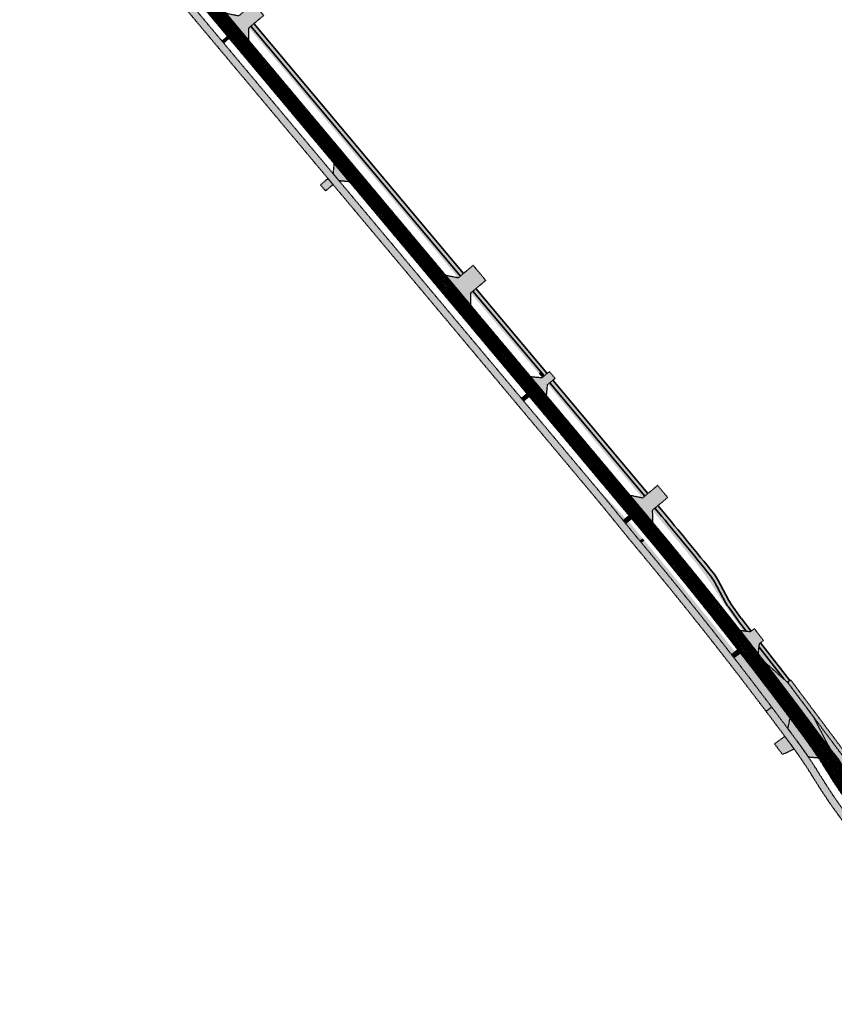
# Model space of a CAD drawing. Header units: metres. Extents: x 101723 to 104407, y 400975 to 405689.
# Tile 39 of 48: x 102179 to 102594, y 404509 to 405011. Entities that reach past the tile are written whole.
import ezdxf

# ---------------------------------------------------------------- set-up
doc = ezdxf.new("R2010")
doc.units = ezdxf.units.M
doc.linetypes.add('HIDDEN', pattern=[0.375, 0.25, -0.125])
doc.layers.add('_hulplijn voor arcering', color=1, linetype='HIDDEN', plot=False)
for name, color, linetype, lineweight, true_color in [('B-WE-VH-OPENVERHARDING_BETONSTRAATSTEEN_BEDRIJFSUITRIT-V', 7, 'Continuous', 18, 0xaf839a), ('B-WE-VH-OPENVERHARDING_BETONSTRAATSTEEN_INRIT-V', 7, 'Continuous', 18, 0xd7c1cc), ('N-WE-GR-GRAS-V', 7, 'Continuous', 18, 0xbeffa8), ('N-WE-VH-GESLOTENVERHARDING_ASFALT_DEKLAAG-V', 7, 'Continuous', 18, 0x97aace), ('N-WE-VH-GESLOTENVERHARDING_ASFALT_RECONSTRUCTIE-V', 7, 'Continuous', 18, 0x97aace), ('N-WE-VH-GESLOTENVERHARDING_FIETSPAD_ASFALT-V', 7, 'Continuous', 18, 0x7db5ae), ('N-WE-VH-HALFVERHARDING-V', 7, 'Continuous', 18, 0xdbdb00), ('N-WE-VH-OPENVERHARDING_BETONTEGELS-V', 7, 'Continuous', 18, 0xc2c2c2)]:
    doc.layers.add(name, color=color, linetype=linetype, lineweight=lineweight, true_color=true_color)
doc.layers.add('N-WE-VH-GESLOTENVERHARDING_ASFALT-V', color=253, linetype='Continuous', lineweight=18)
doc.layers.add('N-WE-VH-KANTVERHARDING-G_3', color=221, linetype='Continuous', lineweight=35)
pattern_1 = [(60, (0, 0), (-0.4330127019, 0.25), []), (120, (0, 0), (-0.4330127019, -0.25), [])]

msp = doc.modelspace()

# ---------------------------------------------------------------- hatches: boundary and pattern name
at = {"layer": 'B-WE-VH-OPENVERHARDING_BETONSTRAATSTEEN_BEDRIJFSUITRIT-V'}
h = msp.add_hatch(color=256, dxfattribs=at)
h.dxf.hatch_style = 1
h.paths.add_polyline_path([(102303.14, 405013.45), (102298.01, 405019.58), (102290.34, 405013.16), (102284.06, 405014.43), (102295.62, 405000.63), (102295.48, 405007.03)])
h = msp.add_hatch(color=256, dxfattribs=at)
h.dxf.hatch_style = 1
h.paths.add_polyline_path([(102416.35, 404878.31), (102409.93, 404885.98), (102402.27, 404879.55), (102395.99, 404880.82), (102408.83, 404865.49), (102408.69, 404871.89)])
h = msp.add_hatch(color=256, dxfattribs=at)
h.dxf.hatch_style = 1
h.paths.add_polyline_path([(102509.1, 404767.6), (102503.96, 404773.73), (102496.29, 404767.31), (102490.01, 404768.58), (102500.21, 404756.41), (102501.57, 404754.78), (102501.43, 404761.18)])
h = msp.add_hatch(color=256, dxfattribs=at)
h.dxf.hatch_style = 1
edge = h.paths.add_edge_path()
edge.add_line((102571.51, 404654.98), (102578.32, 404645.81))
edge.add_arc((102387.9, 404504.59), 237.07, 33.2752, 36.5623, ccw=False)
edge.add_line((102586.1, 404634.66), (102580.91, 404635.15))
edge.add_arc((102388.18, 404504.79), 232.68, 34.0732, 36.5638)
edge.add_line((102575.06, 404643.4), (102570.42, 404649.66))
edge.add_line((102570.42, 404649.66), (102571.51, 404654.98))
h = msp.add_hatch(color=256, dxfattribs=at)
h.dxf.hatch_style = 1
h.paths.add_polyline_path([(102569.15, 404645.34, 0.000061), (102568.83, 404645.77), (102563.62, 404641.91), (102567.63, 404636.51), (102573.58, 404639.33, 0.002602), (102572.17, 404641.26)])
at = {"layer": 'B-WE-VH-OPENVERHARDING_BETONSTRAATSTEEN_INRIT-V'}
h = msp.add_hatch(color=256, dxfattribs=at)
h.dxf.hatch_style = 1
h.paths.add_polyline_path([(102285.43, 405001.9), (102284.78, 405002.67), (102281.95, 405000.29), (102282.59, 404999.52)])
h = msp.add_hatch(color=256, dxfattribs=at)
h.dxf.hatch_style = 1
h.paths.add_polyline_path([(102338.96, 404937.99), (102338.5, 404932.78), (102341.46, 404929.25), (102346.67, 404928.79)])
h = msp.add_hatch(color=256, dxfattribs=at)
h.dxf.hatch_style = 1
h.paths.add_polyline_path([(102338.5, 404927.17), (102335.93, 404930.24), (102332.1, 404927.03), (102334.67, 404923.96)])
h = msp.add_hatch(color=256, dxfattribs=at)
h.dxf.hatch_style = 1
h.paths.add_polyline_path([(102451.69, 404828.34), (102448.8, 404831.79), (102444.96, 404828.58), (102439.33, 404829.08), (102447.36, 404819.5), (102447.85, 404825.13)])
h = msp.add_hatch(color=256, dxfattribs=at)
h.dxf.hatch_style = 1
h.paths.add_polyline_path([(102438.46, 404819.22), (102437.49, 404820.37), (102434.66, 404817.99), (102435.62, 404816.84)])
h = msp.add_hatch(color=256, dxfattribs=at)
h.dxf.hatch_style = 1
h.paths.add_polyline_path([(102490.68, 404756.88), (102489.52, 404758.26), (102486.39, 404755.75), (102487.52, 404754.35)])
h = msp.add_hatch(color=256, dxfattribs=at)
h.dxf.hatch_style = 1
h.paths.add_polyline_path([(102553.31, 404700.66), (102551.24, 404699.04), (102546.16, 404699.67, -0.001666), (102555.29, 404687.94), (102555.95, 404693.14), (102557.94, 404694.68)])
h = msp.add_hatch(color=256, dxfattribs=at)
h.dxf.hatch_style = 1
h.paths.add_polyline_path([(102546.05, 404688.43, 0.000205), (102544.94, 404689.85), (102541.74, 404687.37, -0.000205), (102542.85, 404685.95)])
at = {"layer": 'N-WE-GR-GRAS-V'}
h = msp.add_hatch(color=256, dxfattribs=at)
h.dxf.hatch_style = 1
h.paths.add_polyline_path([(102297.01, 405008.31), (102295.58, 405007.11), (102295.61, 405007.07), (102300.91, 405000.76), (102311, 404988.8), (102314.88, 404984.18), (102316.26, 404985.34)])
h = msp.add_hatch(color=256, dxfattribs=at)
h.dxf.hatch_style = 1
h.paths.add_polyline_path([(102316.26, 404985.34), (102314.88, 404984.18), (102322.04, 404975.53), (102333.18, 404962.21), (102343.59, 404949.79), (102355.13, 404936.06), (102369.61, 404918.83), (102379.04, 404907.57), (102380.43, 404908.74)])
h = msp.add_hatch(color=256, dxfattribs=at)
h.dxf.hatch_style = 1
h.paths.add_polyline_path([(102391.84, 404892.29), (102400.21, 404882.15), (102402.32, 404879.6), (102403.76, 404880.89), (102403.26, 404881.48), (102396.08, 404890.05), (102381.47, 404907.49), (102380.43, 404908.74), (102379.04, 404907.57), (102381.84, 404904.23)])
h = msp.add_hatch(color=256, dxfattribs=at)
h.dxf.hatch_style = 1
h.paths.add_polyline_path([(102418.66, 404860.04), (102430.9, 404845.58), (102440.59, 404834.09), (102441.27, 404833.28), (102442.4, 404831.95), (102443.31, 404830.87), (102444.69, 404832.03), (102410.22, 404873.17), (102408.7, 404871.9), (102409.84, 404870.56)])
h = msp.add_hatch(color=256, dxfattribs=at)
h.dxf.hatch_style = 1
h.paths.add_polyline_path([(102444.69, 404832.03), (102443.31, 404830.87), (102445.12, 404828.72), (102446.5, 404829.87)])
h = msp.add_hatch(color=256, dxfattribs=at)
h.dxf.hatch_style = 1
h.paths.add_polyline_path([(102449.42, 404826.38), (102497.83, 404768.6), (102496.29, 404767.31), (102448.01, 404825.29)])
h = msp.add_hatch(color=256, dxfattribs=at)
h.dxf.hatch_style = 1
h.paths.add_polyline_path([(102486.39, 404755.75), (102487.73, 404756.83), (102481.69, 404763.32), (102477.19, 404768.04), (102472.02, 404773.39), (102477.66, 404766.66)])
h = msp.add_hatch(color=256, dxfattribs=at)
h.dxf.hatch_style = 1
h.paths.add_polyline_path([(102507.22, 404753.96), (102508.9, 404755.36, 0.001047), (102502.96, 404762.46), (102501.43, 404761.18), (102501.44, 404760.9), (102502.29, 404759.87)])
h = msp.add_hatch(color=256, dxfattribs=at)
h.dxf.hatch_style = 1
h.paths.add_polyline_path([(102491.69, 404752.42), (102490.68, 404753.66), (102488.96, 404755.51), (102487.52, 404754.35), (102491.62, 404749.22, -0.00053), (102494.6, 404745.65), (102496.42, 404746.63)])
h = msp.add_hatch(color=256, dxfattribs=at)
h.dxf.hatch_style = 1
h.paths.add_polyline_path([(102508.9, 404755.36), (102507.22, 404753.96), (102515.71, 404743.77), (102522.51, 404735.45), (102525.06, 404732.19), (102526.95, 404729.78), (102528.41, 404727.73), (102529.14, 404726.68), (102530.13, 404725.25), (102531.78, 404722.77), (102533.41, 404720.29), (102536.16, 404716.04), (102538.4, 404712.57), (102539.89, 404710.42), (102541.57, 404708.01), (102543.15, 404705.71), (102544.91, 404703.29), (102546.07, 404701.64), (102547.66, 404699.48), (102551.14, 404699.05), (102551.14, 404699.16), (102548.89, 404702.03), (102547.17, 404704.29), (102545.57, 404706.43), (102543.68, 404709.14), (102541.95, 404711.57, 0.000518), (102539.1, 404715.15), (102531.81, 404726.85), (102531.21, 404727.69), (102529.38, 404730.21), (102526.82, 404733.56), (102526.78, 404733.61, 0.003187)])
h = msp.add_hatch(color=256, dxfattribs=at)
h.dxf.hatch_style = 1
h.paths.add_polyline_path([(102497.14, 404745.55), (102497.24, 404745.63), (102496.93, 404746), (102496.42, 404746.63), (102494.74, 404745.72, -0.000191), (102495.81, 404744.43)])
h = msp.add_hatch(color=256, dxfattribs=at)
h.dxf.hatch_style = 1
h.paths.add_polyline_path([(102497.24, 404745.63), (102497.14, 404745.55), (102495.81, 404744.43, -0.008354), (102541.74, 404687.37), (102543.56, 404688.78), (102541.64, 404691.18), (102537.79, 404695.96), (102529.19, 404706.63), (102522.88, 404714.4), (102516.62, 404722.02), (102510.87, 404728.96), (102503.85, 404737.6)])
h = msp.add_hatch(color=256, dxfattribs=at)
h.dxf.hatch_style = 1
h.paths.add_polyline_path([(102552.96, 404673.17), (102556.15, 404669.03), (102557.99, 404666.64), (102558.15, 404666.77), (102559.73, 404667.98), (102559.88, 404668.1), (102559.4, 404668.73), (102558.08, 404670.43), (102553.09, 404676.84), (102548.56, 404682.48), (102544.68, 404687.37), (102542.87, 404685.96), (102547.28, 404680.48)])
h = msp.add_hatch(color=256, dxfattribs=at)
h.dxf.hatch_style = 1
h.paths.add_polyline_path([(102558.08, 404670.43), (102559.4, 404668.73), (102559.88, 404668.1), (102564.28, 404662.3), (102570.68, 404653.92), (102571.16, 404653.28), (102571.51, 404654.98, 0.004785), (102546.05, 404688.43), (102544.68, 404687.37), (102548.56, 404682.48), (102553.09, 404676.84)])
h = msp.add_hatch(color=256, dxfattribs=at)
h.dxf.hatch_style = 1
h.paths.add_polyline_path([(102555.7, 404691.19), (102555.29, 404687.94), (102558.77, 404683.42), (102568.29, 404675.04)])
h = msp.add_hatch(color=256, dxfattribs=at)
h.dxf.hatch_style = 1
h.paths.add_polyline_path([(102559.88, 404668.1), (102559.73, 404667.98), (102558.15, 404666.77), (102557.99, 404666.64), (102562.99, 404660.14), (102570.51, 404650.11), (102571.16, 404653.28), (102570.68, 404653.92), (102564.28, 404662.3)])
h = msp.add_hatch(color=256, dxfattribs=at)
h.dxf.hatch_style = 1
edge = h.paths.add_edge_path()
edge.add_line((102606.95, 404621.79), (102609.18, 404621.53))
edge.add_line((102609.18, 404621.53), (102605.94, 404625.63))
edge.add_line((102605.94, 404625.63), (102583.48, 404655.68))
edge.add_line((102583.48, 404655.68), (102591.89, 404639.51))
edge.add_arc((101105.36, 403360.64), 1960.93, 40.02637, 40.70576, ccw=False)
at = {"layer": 'N-WE-VH-GESLOTENVERHARDING_ASFALT-V'}
h = msp.add_hatch(dxfattribs=at)
h.set_pattern_fill('AVH-ASFALT-SO', color=256, scale=0.5, pattern_type=2)
h.set_pattern_definition(pattern_1)
edge = h.paths.add_edge_path()
edge.add_line((102434.73, 404823.67), (102440.09, 404828.17))
edge.add_line((102440.09, 404828.17), (102202.28, 405112.06))
edge.add_arc((108332.14, 410247.12), 7996.5, 219.786118, 219.953313, ccw=False)
edge.add_line((102187.32, 405129.97), (102187.32, 405129.96))
edge.add_line((102187.32, 405129.96), (102184.43, 405133.43))
edge.add_arc((108332.14, 410247.12), 7996.5, 219.705791, 219.753805, ccw=False)
edge.add_line((102180.15, 405138.59), (102176.45, 405143.04))
edge.add_line((102176.45, 405143.04), (102176.46, 405143.04))
edge.add_arc((108332.14, 410247.12), 7996.5, 219.105829, 219.66438, ccw=False)
edge.add_line((102126.99, 405203.29), (101883.22, 405503.19))
edge.add_arc((98000.59, 402347.21), 5003.5, 39.10583, 40.27359)
edge.add_line((101818.09, 405581.66), (101778.14, 405628.82))
edge.add_line((101778.14, 405628.82), (101772.8, 405624.29))
edge.add_line((101772.8, 405624.29), (101782.93, 405612.34))
edge.add_line((101782.93, 405612.34), (101812.75, 405577.14))
edge.add_arc((98000.59, 402347.21), 4996.5, 39.36084, 40.27359, ccw=False)
edge.add_line((101863.72, 405516), (101863.72, 405516.02))
edge.add_line((101863.72, 405516.02), (101873.21, 405504.4))
edge.add_line((101873.21, 405504.4), (101873.21, 405504.4))
edge.add_arc((98000.59, 402347.21), 4996.5, 39.10583, 39.189, ccw=False)
edge.add_line((101877.78, 405498.78), (101956.98, 405401.35))
edge.add_line((101956.98, 405401.35), (102008.07, 405338.5))
edge.add_line((102008.07, 405338.5), (102121.56, 405198.87))
edge.add_arc((108332.14, 410247.12), 8003.5, 219.105829, 219.953313)
edge.add_line((102196.91, 405107.56), (102434.73, 404823.67))
h = msp.add_hatch(dxfattribs=at)
h.set_pattern_fill('AVH-ASFALT-SO', color=256, scale=0.5, pattern_type=2)
h.set_pattern_definition(pattern_1)
h.paths.add_polyline_path([(102504.01, 404751.28), (102504.14, 404751.12), (102511.61, 404741.97), (102520.51, 404731.12), (102530.64, 404718.74), (102544.52, 404701.66), (102546.5, 404699.22), (102546.92, 404698.7, 0.008326), (102500.21, 404756.41), (102440.09, 404828.17), (102439.9, 404828.01), (102440.28, 404827.56), (102443.77, 404823.39), (102446.59, 404820.01), (102453.44, 404811.81), (102460.42, 404803.56), (102466.63, 404796.11), (102474.62, 404786.62), (102482.54, 404777.13), (102487.75, 404770.86), (102491.05, 404766.89), (102500.69, 404755.28)])
h = msp.add_hatch(dxfattribs=at)
h.set_pattern_fill('AVH-ASFALT-SO', color=256, scale=0.5, pattern_type=2)
h.set_pattern_definition(pattern_1)
h.paths.add_polyline_path([(102434.73, 404823.67), (102478.48, 404771.44), (102494.84, 404751.91, -0.003197), (102512.74, 404730.27), (102501.87, 404743.7), (102499.04, 404747.13), (102498.71, 404747.54), (102496.01, 404750.82), (102493.56, 404753.77), (102492.5, 404755.04), (102481.41, 404768.4), (102471.71, 404780.03), (102461.81, 404791.78), (102446.93, 404809.53), (102443.14, 404814.04), (102442.42, 404814.91), (102436.81, 404821.59), (102435.74, 404822.86), (102434.92, 404823.84)])
h = msp.add_hatch(dxfattribs=at)
h.set_pattern_fill('AVH-ASFALT-SO', color=256, scale=0.5, pattern_type=2)
h.set_pattern_definition(pattern_1)
h.paths.add_polyline_path([(102560.99, 404668.96), (102561.68, 404669.49), (102559.92, 404671.76), (102554.82, 404678.34), (102545.84, 404689.74), (102544.9, 404690.89), (102543.99, 404692.02), (102537.89, 404699.59), (102529.94, 404709.38), (102520.85, 404720.47), (102514.25, 404728.53), (102512.74, 404730.27, -0.008881)])
h = msp.add_hatch(color=256, dxfattribs=at)
h.dxf.hatch_style = 1
edge = h.paths.add_edge_path()
edge.add_line((102570.26, 404673.3), (102558.77, 404683.42))
edge.add_arc((100790.89, 403324.99), 2229.51, 36.35367, 37.53834, ccw=False)
edge.add_arc((102777.13, 404786.9), 236.73, 216.3537, 218.5075)
edge.add_line((102591.89, 404639.51), (102583.48, 404655.68))
edge.add_line((102583.48, 404655.68), (102570.26, 404673.3))
h = msp.add_hatch(dxfattribs=at)
h.set_pattern_fill('AVH-ASFALT-SO', color=256, scale=0.5, pattern_type=2)
h.set_pattern_definition(pattern_1)
h.paths.add_polyline_path([(102561.68, 404669.49), (102560.99, 404668.96, -0.000832), (102565.4, 404663.13), (102566.16, 404663.7), (102566.05, 404663.85)])
h = msp.add_hatch(dxfattribs=at)
h.set_pattern_fill('AVH-ASFALT-SO', color=256, scale=0.5, pattern_type=2)
h.set_pattern_definition(pattern_1)
edge = h.paths.add_edge_path()
edge.add_arc((100811.08, 403341.4), 2196.5, 36.56378, 36.9948)
edge.add_line((102565.4, 404663.13), (102566.16, 404663.7))
edge.add_line((102566.16, 404663.7), (102573.39, 404654.15))
edge.add_line((102573.39, 404654.15), (102581.78, 404642.94))
edge.add_line((102581.78, 404642.94), (102583.9, 404640.09))
edge.add_line((102583.9, 404640.09), (102593.54, 404626.96))
edge.add_line((102593.54, 404626.96), (102602.51, 404614.5))
edge.add_line((102602.51, 404614.5), (102603.33, 404613.37))
edge.add_line((102603.33, 404613.37), (102603.47, 404613.17))
edge.add_line((102603.47, 404613.17), (102604.4, 404611.88))
edge.add_line((102604.4, 404611.88), (102609.36, 404605.07))
edge.add_line((102609.36, 404605.07), (102610.96, 404602.89))
edge.add_line((102610.96, 404602.89), (102612.1, 404601.37))
edge.add_line((102612.1, 404601.37), (102617.02, 404594.65))
edge.add_line((102617.02, 404594.65), (102620.97, 404589.27))
edge.add_line((102620.97, 404589.27), (102621.1, 404589.1))
edge.add_line((102621.1, 404589.1), (102619.03, 404587.56))
edge.add_line((102619.03, 404587.56), (102612.24, 404596.72))
edge.add_arc((96192.5, 399832.39), 7994.5, 36.580526, 36.626403)
edge.add_line((102608.43, 404601.86), (102602.79, 404609.46))
edge.add_arc((102798.18, 404754.38), 243.26, 211.3309, 216.5638, ccw=False)
edge.add_arc((102388.1, 404504.73), 236.83, 31.3334, 36.5638)
edge.add_line((102578.32, 404645.82), (102575.29, 404649.89))
at = {"layer": 'N-WE-VH-GESLOTENVERHARDING_ASFALT_DEKLAAG-V'}
h = msp.add_hatch(dxfattribs=at)
h.set_pattern_fill('AVH-ASFALT-SO', color=256, scale=0.5, pattern_type=2)
h.set_pattern_definition(pattern_1)
h.paths.add_polyline_path([(102474.01, 404782.25), (102476.51, 404784.34), (102474.62, 404786.62), (102466.63, 404796.11), (102460.42, 404803.56), (102453.44, 404811.81), (102446.59, 404820.01), (102443.77, 404823.39), (102440.28, 404827.56), (102439.9, 404828.01), (102439.71, 404827.85), (102437.41, 404825.92), (102444.51, 404817.46), (102452.12, 404808.33), (102459.86, 404799.16)])
h = msp.add_hatch(dxfattribs=at)
h.set_pattern_fill('AVH-ASFALT-SO', color=256, scale=0.5, pattern_type=2)
h.set_pattern_definition(pattern_1)
h.paths.add_polyline_path([(102476.51, 404784.34), (102474.01, 404782.25), (102474.29, 404781.91), (102482.82, 404771.75), (102490.5, 404762.59), (102496.48, 404755.44), (102501.62, 404749.29), (102503.79, 404751.09), (102504.01, 404751.28), (102500.69, 404755.28), (102491.05, 404766.89), (102487.75, 404770.86), (102482.54, 404777.13)])
h = msp.add_hatch(dxfattribs=at)
h.set_pattern_fill('AVH-ASFALT-SO', color=256, scale=0.5, pattern_type=2)
h.set_pattern_definition(pattern_1)
h.paths.add_polyline_path([(102474.01, 404782.25), (102471.57, 404780.2), (102471.71, 404780.03), (102481.41, 404768.4), (102492.5, 404755.04), (102493.56, 404753.77), (102496.01, 404750.82), (102498.71, 404747.54), (102499.04, 404747.13), (102499.23, 404747.29), (102501.62, 404749.29), (102496.48, 404755.44), (102490.5, 404762.59), (102482.82, 404771.75), (102474.29, 404781.91)])
h = msp.add_hatch(dxfattribs=at)
h.set_pattern_fill('AVH-ASFALT-SO', color=256, scale=0.5, pattern_type=2)
h.set_pattern_definition(pattern_1)
h.paths.add_polyline_path([(102546.92, 404698.7), (102546.5, 404699.22), (102544.52, 404701.66), (102530.64, 404718.74), (102520.51, 404731.12), (102511.61, 404741.97), (102504.14, 404751.12), (102504.01, 404751.28), (102503.79, 404751.09), (102501.62, 404749.29), (102503.96, 404746.49), (102511.53, 404737.29), (102526.56, 404718.84), (102534.07, 404709.62), (102537.86, 404704.97), (102542.28, 404699.42), (102546.44, 404694.34), (102550.96, 404688.67), (102555.45, 404682.98), (102560.73, 404676.22), (102564.34, 404671.54), (102566.54, 404673.24, 0.003605)])
h.paths.add_polyline_path([(102503.96, 404746.49), (102501.62, 404749.29), (102499.23, 404747.29), (102499.04, 404747.13), (102501.87, 404743.7), (102514.25, 404728.53), (102520.85, 404720.47), (102529.94, 404709.38), (102537.89, 404699.59), (102543.99, 404692.02), (102544.9, 404690.89), (102545.84, 404689.74), (102554.82, 404678.34), (102559.92, 404671.76), (102561.68, 404669.49), (102561.99, 404669.73), (102564.34, 404671.54), (102560.73, 404676.22), (102555.45, 404682.98), (102550.96, 404688.67), (102546.44, 404694.34), (102542.28, 404699.42), (102537.86, 404704.97), (102534.07, 404709.62), (102526.56, 404718.84), (102511.53, 404737.29)])
h = msp.add_hatch(dxfattribs=at)
h.set_pattern_fill('AVH-ASFALT-SO', color=256, scale=0.5, pattern_type=2)
h.set_pattern_definition(pattern_1)
h.paths.add_polyline_path([(102566.72, 404668.47), (102564.34, 404671.54), (102561.99, 404669.73), (102561.68, 404669.49), (102566.05, 404663.85), (102566.16, 404663.7), (102568.81, 404665.7)])
h.paths.add_polyline_path([(102566.54, 404673.24), (102564.34, 404671.54), (102566.72, 404668.47), (102568.81, 404665.7), (102571, 404667.35, 0.000828)])
h = msp.add_hatch(dxfattribs=at)
h.set_pattern_fill('AVH-ASFALT-SO', color=256, scale=0.5, pattern_type=2)
h.set_pattern_definition(pattern_1)
h.paths.add_polyline_path([(102596.18, 404634.27, -0.014866), (102587.43, 404645.29, 0.003084), (102571, 404667.35), (102568.81, 404665.7), (102572.37, 404660.98), (102577.72, 404653.83), (102583.38, 404646.22), (102588.83, 404638.82), (102594.48, 404631.18), (102599.83, 404623.88), (102599.92, 404623.76, -0.108282), (102600.26, 404623.5, -0.018772), (102611.49, 404609.5), (102620.47, 404597.38, -0.445727), (102620.17, 404595.93), (102621.68, 404593.84), (102623.73, 404591), (102626.43, 404592.94), (102617.56, 404605.15), (102616.46, 404607.19), (102615.72, 404607.96), (102614.6, 404609.19), (102610.84, 404614.31), (102605.78, 404621.18), (102603.09, 404624.85)])
h = msp.add_hatch(dxfattribs=at)
h.set_pattern_fill('AVH-ASFALT-SO', color=256, scale=0.5, pattern_type=2)
h.set_pattern_definition(pattern_1)
h.paths.add_polyline_path([(102594.48, 404631.18), (102588.83, 404638.82), (102583.38, 404646.22), (102577.72, 404653.83), (102572.37, 404660.98), (102568.81, 404665.7), (102566.16, 404663.7), (102573.39, 404654.15), (102581.78, 404642.94), (102583.9, 404640.09), (102593.54, 404626.96), (102602.51, 404614.5), (102603.33, 404613.37), (102603.47, 404613.17), (102604.4, 404611.88), (102609.36, 404605.07), (102610.96, 404602.89), (102612.1, 404601.37), (102617.02, 404594.65), (102620.97, 404589.27), (102621.1, 404589.1), (102621.4, 404589.31), (102623.73, 404591), (102621.68, 404593.84), (102620.17, 404595.93, -0.277621), (102619.14, 404595.94, -0.095464), (102614.96, 404599.77), (102606, 404611.85, -0.013345), (102598.67, 404622.3, -0.753006), (102599.92, 404623.76), (102599.83, 404623.88)])
at = {"layer": 'N-WE-VH-GESLOTENVERHARDING_ASFALT_RECONSTRUCTIE-V'}
h = msp.add_hatch(dxfattribs=at)
h.set_pattern_fill('AVH-ASFALT-SO', color=256, scale=0.5, pattern_type=2)
h.set_pattern_definition(pattern_1)
h.paths.add_polyline_path([(102471.57, 404780.2), (102474.01, 404782.25), (102459.86, 404799.16), (102452.12, 404808.33), (102444.51, 404817.46), (102437.41, 404825.92), (102435.1, 404823.99), (102434.92, 404823.84), (102435.74, 404822.86), (102436.81, 404821.59), (102442.42, 404814.91), (102443.14, 404814.04), (102446.93, 404809.53), (102461.81, 404791.78)])
at = {"layer": 'N-WE-VH-GESLOTENVERHARDING_FIETSPAD_ASFALT-V'}
h = msp.add_hatch(color=256, dxfattribs=at)
h.dxf.hatch_style = 1
h.paths.add_polyline_path([(101992.21, 405346.44), (102015.7, 405317.53), (102115.9, 405194.27, 0.003698), (102191.31, 405102.88), (102474.88, 404764.37), (102488.98, 404747, -0.01291), (102559.29, 404658.53), (102562.16, 404660.69, 0.01291), (102491.74, 404749.31), (102477.66, 404766.66), (102194.07, 405105.19, -0.003698), (102118.69, 405196.54), (101995, 405348.71, -0.06095), (101988.77, 405358.62, 0.06095), (101982.08, 405369.28), (101957.29, 405399.77, 0.06095), (101948.23, 405408.5, -0.06095), (101939.8, 405416.62), (101874.91, 405496.44, 0.005095), (101809.93, 405574.75), (101745.21, 405651.13, -0.067173), (101736.57, 405664.65, 0.037753), (101732, 405672.81), (101729.24, 405670.47, -0.035932), (101733.3, 405663.14, 0.067173), (101742.47, 405648.8), (101807.18, 405572.42, -0.005095), (101872.12, 405494.17), (101937, 405414.35, 0.06095), (101946.07, 405405.62, -0.06095), (101954.5, 405397.5), (101979.29, 405367.01, -0.06095), (101985.51, 405357.09, 0.06095)])
h = msp.add_hatch(color=256, dxfattribs=at)
h.dxf.hatch_style = 1
edge = h.paths.add_edge_path()
edge.add_line((102608.47, 404588.96), (102611.36, 404591.11))
edge.add_line((102611.36, 404591.11), (102607.07, 404596.9))
edge.add_arc((102609.07, 404598.39), 2.5, 126.5627, 216.5638, ccw=False)
edge.add_line((102607.59, 404600.39), (102608.83, 404601.32))
edge.add_line((102608.83, 404601.32), (102607.34, 404603.33))
edge.add_line((102607.34, 404603.33), (102606.1, 404602.4))
edge.add_arc((102604.61, 404604.41), 2.5, 216.5638, 306.5627, ccw=False)
edge.add_line((102602.6, 404602.92), (102599.53, 404607.05))
edge.add_arc((102798.18, 404754.39), 247.32, 211.3316, 216.5638, ccw=False)
edge.add_arc((102388.18, 404504.79), 232.68, 31.3316, 36.5638)
edge.add_line((102575.06, 404643.4), (102572.04, 404647.48))
edge.add_arc((100811.08, 403341.4), 2192.45, 36.56378, 36.9948)
edge.add_line((102562.16, 404660.69), (102559.29, 404658.53))
edge.add_arc((100811.08, 403341.4), 2188.85, 36.56378, 36.9948, ccw=False)
edge.add_line((102569.15, 404645.34), (102572.17, 404641.26))
edge.add_arc((102388.18, 404504.79), 229.07, 31.3316, 36.5638, ccw=False)
edge.add_arc((102798.18, 404754.39), 250.93, 211.3316, 216.5638)
edge.add_line((102596.64, 404604.91), (102608.47, 404588.96))
edge = h.paths.add_edge_path()
edge.add_line((102622.46, 404576.13), (102619.56, 404573.99))
edge.add_arc((96196.46, 399827.04), 7986.85, 36.363982, 36.465981, ccw=False)
edge.add_arc((102830.06, 404711.32), 250.93, 216.364, 218.6915)
edge.add_arc((102519.94, 404462.94), 146.4, 36.0532, 38.6915, ccw=False)
edge.add_line((102638.3, 404549.11), (102658.82, 404520.92))
edge.add_arc((102783.2, 404611.46), 153.85, 216.0532, 221.6888)
edge.add_line((102668.31, 404509.14), (102671, 404511.54))
edge.add_arc((102783.2, 404611.46), 150.25, 216.0532, 221.6888, ccw=False)
edge.add_line((102661.73, 404523.04), (102641.21, 404551.22))
edge.add_arc((102519.94, 404462.94), 150, 36.0532, 38.6915)
edge.add_arc((102830.06, 404711.32), 247.33, 216.61, 218.6915, ccw=False)
edge.add_arc((102633.54, 404565.32), 2.5, 126.5627, 216.6188, ccw=False)
edge.add_line((102632.05, 404567.33), (102633.3, 404568.25))
edge.add_arc((96196.46, 399827.04), 7994.5, 36.374407, 36.392324)
edge.add_line((102631.82, 404570.27), (102630.58, 404569.35))
edge.add_arc((102629.09, 404571.35), 2.5, 216.4102, 306.5627, ccw=False)
edge.add_arc((96196.46, 399827.04), 7990.45, 36.410212, 36.465997)
at = {"layer": 'N-WE-VH-HALFVERHARDING-V'}
h = msp.add_hatch(color=256, dxfattribs=at)
h.dxf.hatch_style = 1
h.paths.add_polyline_path([(102298.16, 405009.28), (102296.63, 405007.99), (102403.41, 404880.52), (102404.95, 404881.8)])
h = msp.add_hatch(color=256, dxfattribs=at)
h.dxf.hatch_style = 1
h.paths.add_polyline_path([(102411.37, 404874.14), (102409.84, 404872.85), (102446.11, 404829.55), (102447.65, 404830.83)])
h = msp.add_hatch(color=256, dxfattribs=at)
h.dxf.hatch_style = 1
h.paths.add_polyline_path([(102450.54, 404827.38), (102449, 404826.1), (102497.44, 404768.27), (102498.98, 404769.56)])
h = msp.add_hatch(color=256, dxfattribs=at)
h.dxf.hatch_style = 1
h.paths.add_polyline_path([(102505.96, 404761.22), (102504.11, 404763.43), (102502.58, 404762.14), (102504.42, 404759.94, -0.00467), (102530.93, 404727.68, -0.046588), (102532.98, 404724.58), (102538.62, 404714.07, 0.030838), (102540.05, 404711.77), (102544.63, 404705.29, 0.010032), (102545.15, 404704.58), (102549.22, 404699.29), (102551.24, 404699.04), (102551.67, 404699.38), (102546.74, 404705.8, -0.010032), (102546.26, 404706.44), (102541.68, 404712.92, -0.030838), (102540.38, 404715.02), (102534.75, 404725.53, 0.046588), (102532.49, 404728.94, 0.00467)])
h = msp.add_hatch(color=256, dxfattribs=at)
h.dxf.hatch_style = 1
h.paths.add_polyline_path([(102556.42, 404693.51), (102571.47, 404674.21), (102570.26, 404673.3), (102568.29, 404675.04), (102555.7, 404691.19), (102555.95, 404693.14)])
at = {"layer": 'N-WE-VH-OPENVERHARDING_BETONTEGELS-V'}
h = msp.add_hatch(color=256, dxfattribs=at)
h.dxf.hatch_style = 1
h.paths.add_polyline_path([(102616.18, 404609.88), (102617.55, 404610.9), (102619.35, 404611.49), (102614.58, 404617.93), (102607.52, 404626.85), (102571.86, 404674.5), (102570.26, 404673.3), (102595.56, 404639.51), (102605.94, 404625.63), (102612.99, 404616.72), (102616.2, 404612.38), (102614.99, 404611.49)])

# ---------------------------------------------------------------- linework, layer by layer
at = {"layer": '_hulplijn voor arcering'}
for points in [[(102196.91, 405107.56), (102434.73, 404823.67), (102440.09, 404828.17), (102202.28, 405112.06, -0.00073)], [(102191.31, 405102.88), (102474.88, 404764.37), (102488.98, 404747, -0.01291), (102559.29, 404658.53), (102562.16, 404660.69, 0.01291), (102491.74, 404749.31), (102477.66, 404766.66), (102194.07, 405105.19, -0.003698)], [(102596.18, 404634.27, -0.014866), (102587.43, 404645.29, 0.003084), (102571, 404667.35), (102568.81, 404665.7), (102572.37, 404660.98), (102577.72, 404653.83), (102583.38, 404646.22), (102588.83, 404638.82), (102594.48, 404631.18)], [(102596.18, 404634.27, -0.014866), (102587.43, 404645.29, 0.003084), (102571, 404667.35), (102568.81, 404665.7), (102572.37, 404660.98), (102577.72, 404653.83), (102583.38, 404646.22), (102588.83, 404638.82), (102594.48, 404631.18)]]:
    msp.add_lwpolyline(points, format="xyb", dxfattribs=at)
for points in [[(102303.14, 405013.45), (102298.01, 405019.58), (102290.34, 405013.16), (102284.06, 405014.43), (102295.62, 405000.63), (102295.48, 405007.03), (102303.14, 405013.45)], [(102338.96, 404937.99), (102338.5, 404932.78), (102341.46, 404929.25), (102346.67, 404928.79), (102338.96, 404937.99)], [(102338.5, 404927.17), (102335.93, 404930.24), (102332.1, 404927.03), (102334.67, 404923.96), (102338.5, 404927.17)], [(102416.35, 404878.31), (102409.93, 404885.98), (102402.27, 404879.55), (102395.99, 404880.82), (102408.83, 404865.49), (102408.69, 404871.89), (102416.35, 404878.31)], [(102491.05, 404766.89), (102487.75, 404770.86), (102482.54, 404777.13), (102474.62, 404786.62), (102466.63, 404796.11), (102460.42, 404803.56), (102453.44, 404811.81), (102446.59, 404820.01), (102443.77, 404823.39), (102440.28, 404827.56), (102439.9, 404828.01), (102439.71, 404827.85), (102437.41, 404825.92), (102444.51, 404817.46), (102452.12, 404808.33), (102459.86, 404799.16), (102474.29, 404781.91), (102482.82, 404771.75), (102490.5, 404762.59), (102496.48, 404755.44), (102501.62, 404749.29), (102503.79, 404751.09), (102504.01, 404751.28), (102500.69, 404755.28), (102491.05, 404766.89)], [(102474.01, 404782.25), (102476.51, 404784.34), (102474.62, 404786.62), (102466.63, 404796.11), (102460.42, 404803.56), (102453.44, 404811.81), (102446.59, 404820.01), (102443.77, 404823.39), (102440.28, 404827.56), (102439.9, 404828.01), (102439.71, 404827.85), (102437.41, 404825.92), (102444.51, 404817.46), (102452.12, 404808.33), (102459.86, 404799.16)], [(102451.69, 404828.34), (102448.8, 404831.79), (102444.96, 404828.58), (102439.33, 404829.08), (102447.36, 404819.5), (102447.85, 404825.13), (102451.69, 404828.34)], [(102482.82, 404771.75), (102474.29, 404781.91), (102459.86, 404799.16), (102452.12, 404808.33), (102444.51, 404817.46), (102437.41, 404825.92), (102435.1, 404823.99), (102434.92, 404823.84), (102435.74, 404822.86), (102436.81, 404821.59), (102442.42, 404814.91), (102443.14, 404814.04), (102446.93, 404809.53), (102461.81, 404791.78), (102471.71, 404780.03), (102481.41, 404768.4), (102492.5, 404755.04), (102493.56, 404753.77), (102496.01, 404750.82), (102498.71, 404747.54), (102499.04, 404747.13), (102499.23, 404747.29), (102501.62, 404749.29), (102496.48, 404755.44), (102490.5, 404762.59), (102482.82, 404771.75)], [(102476.51, 404784.34), (102474.01, 404782.25), (102474.29, 404781.91), (102482.82, 404771.75), (102490.5, 404762.59), (102496.48, 404755.44), (102501.62, 404749.29), (102503.79, 404751.09), (102504.01, 404751.28), (102500.69, 404755.28), (102491.05, 404766.89), (102487.75, 404770.86), (102482.54, 404777.13)], [(102474.01, 404782.25), (102471.57, 404780.2), (102471.71, 404780.03), (102481.41, 404768.4), (102492.5, 404755.04), (102493.56, 404753.77), (102496.01, 404750.82), (102498.71, 404747.54), (102499.04, 404747.13), (102499.23, 404747.29), (102501.62, 404749.29), (102496.48, 404755.44), (102490.5, 404762.59), (102482.82, 404771.75), (102474.29, 404781.91)], [(102509.1, 404767.6), (102503.96, 404773.73), (102496.29, 404767.31), (102490.01, 404768.58), (102500.21, 404756.41), (102501.57, 404754.78), (102501.43, 404761.18), (102509.1, 404767.6)], [(102503.96, 404746.49), (102501.62, 404749.29), (102499.23, 404747.29), (102499.04, 404747.13), (102501.87, 404743.7), (102514.25, 404728.53), (102520.85, 404720.47), (102529.94, 404709.38), (102537.89, 404699.59), (102543.99, 404692.02), (102544.9, 404690.89), (102545.84, 404689.74), (102554.82, 404678.34), (102559.92, 404671.76), (102561.68, 404669.49), (102561.99, 404669.73), (102564.34, 404671.54), (102560.73, 404676.22), (102555.45, 404682.98), (102550.96, 404688.67), (102546.44, 404694.34), (102542.28, 404699.42), (102537.86, 404704.97), (102534.07, 404709.62), (102526.56, 404718.84), (102511.53, 404737.29), (102503.96, 404746.49)], [(102503.96, 404746.49), (102501.62, 404749.29), (102499.23, 404747.29), (102499.04, 404747.13), (102501.87, 404743.7), (102514.25, 404728.53), (102520.85, 404720.47), (102529.94, 404709.38), (102537.89, 404699.59), (102543.99, 404692.02), (102544.9, 404690.89), (102545.84, 404689.74), (102554.82, 404678.34), (102559.92, 404671.76), (102561.68, 404669.49), (102561.99, 404669.73), (102564.34, 404671.54), (102560.73, 404676.22), (102555.45, 404682.98), (102550.96, 404688.67), (102546.44, 404694.34), (102542.28, 404699.42), (102537.86, 404704.97), (102534.07, 404709.62), (102526.56, 404718.84), (102511.53, 404737.29), (102503.96, 404746.49)], [(102616.18, 404609.88), (102617.55, 404610.9), (102619.35, 404611.49), (102614.58, 404617.93), (102607.52, 404626.85), (102571.86, 404674.5), (102570.26, 404673.3), (102595.56, 404639.51), (102605.94, 404625.63), (102612.99, 404616.72), (102616.2, 404612.38), (102614.99, 404611.49)], [(102566.72, 404668.47), (102564.34, 404671.54), (102561.99, 404669.73), (102561.68, 404669.49), (102566.05, 404663.85), (102566.16, 404663.7), (102568.81, 404665.7), (102566.72, 404668.47)], [(102566.72, 404668.47), (102564.34, 404671.54), (102561.99, 404669.73), (102561.68, 404669.49), (102566.05, 404663.85), (102566.16, 404663.7), (102568.81, 404665.7), (102566.72, 404668.47)]]:
    msp.add_lwpolyline(points, close=True, dxfattribs=at)
for points in [[(102504.01, 404751.28), (102504.14, 404751.12), (102511.61, 404741.97), (102520.51, 404731.12), (102530.64, 404718.74), (102544.52, 404701.66), (102546.5, 404699.22), (102546.92, 404698.7, 0.008326), (102500.21, 404756.41), (102440.09, 404828.17), (102439.9, 404828.01), (102440.28, 404827.56), (102443.77, 404823.39), (102446.59, 404820.01), (102453.44, 404811.81), (102460.42, 404803.56), (102466.63, 404796.11), (102474.62, 404786.62), (102482.54, 404777.13), (102487.75, 404770.86), (102491.05, 404766.89), (102500.69, 404755.28), (102504.01, 404751.28)], [(102434.73, 404823.67), (102478.48, 404771.44), (102494.84, 404751.91, -0.003197), (102512.74, 404730.27), (102501.87, 404743.7), (102499.04, 404747.13), (102498.71, 404747.54), (102496.01, 404750.82), (102493.56, 404753.77), (102492.5, 404755.04), (102481.41, 404768.4), (102471.71, 404780.03), (102461.81, 404791.78), (102446.93, 404809.53), (102443.14, 404814.04), (102442.42, 404814.91), (102436.81, 404821.59), (102435.74, 404822.86), (102434.92, 404823.84), (102434.73, 404823.67)], [(102546.92, 404698.7), (102546.5, 404699.22), (102544.52, 404701.66), (102530.64, 404718.74), (102520.51, 404731.12), (102511.61, 404741.97), (102504.14, 404751.12), (102504.01, 404751.28), (102503.79, 404751.09), (102501.62, 404749.29), (102503.96, 404746.49), (102511.53, 404737.29), (102526.56, 404718.84), (102534.07, 404709.62), (102537.86, 404704.97), (102542.28, 404699.42), (102546.44, 404694.34), (102550.96, 404688.67), (102555.45, 404682.98), (102560.73, 404676.22), (102564.34, 404671.54), (102566.54, 404673.24, 0.003605), (102546.92, 404698.7)], [(102546.92, 404698.7), (102546.5, 404699.22), (102544.52, 404701.66), (102530.64, 404718.74), (102520.51, 404731.12), (102511.61, 404741.97), (102504.14, 404751.12), (102504.01, 404751.28), (102503.79, 404751.09), (102501.62, 404749.29), (102503.96, 404746.49), (102511.53, 404737.29), (102526.56, 404718.84), (102534.07, 404709.62), (102537.86, 404704.97), (102542.28, 404699.42), (102546.44, 404694.34), (102550.96, 404688.67), (102555.45, 404682.98), (102560.73, 404676.22), (102564.34, 404671.54), (102566.54, 404673.24, 0.003605), (102546.92, 404698.7)], [(102560.99, 404668.96), (102561.68, 404669.49), (102559.92, 404671.76), (102554.82, 404678.34), (102545.84, 404689.74), (102544.9, 404690.89), (102543.99, 404692.02), (102537.89, 404699.59), (102529.94, 404709.38), (102520.85, 404720.47), (102514.25, 404728.53), (102512.74, 404730.27, -0.008881), (102560.99, 404668.96)], [(102553.31, 404700.66), (102551.24, 404699.04), (102546.16, 404699.67, -0.001666), (102555.29, 404687.94), (102555.95, 404693.14), (102557.94, 404694.68), (102553.31, 404700.66)], [(102570.26, 404673.3), (102558.77, 404683.42, -0.005169), (102586.48, 404646.58, 0.009398), (102591.89, 404639.51), (102583.48, 404655.68)], [(102566.54, 404673.24), (102564.34, 404671.54), (102566.72, 404668.47), (102568.81, 404665.7), (102571, 404667.35, 0.000828), (102566.54, 404673.24)], [(102566.54, 404673.24), (102564.34, 404671.54), (102566.72, 404668.47), (102568.81, 404665.7), (102571, 404667.35, 0.000828), (102566.54, 404673.24)], [(102561.68, 404669.49), (102560.99, 404668.96, -0.000832), (102565.4, 404663.13), (102566.16, 404663.7), (102566.05, 404663.85), (102561.68, 404669.49)], [(102575.29, 404649.89, 0.001881), (102565.4, 404663.13), (102566.16, 404663.7), (102573.39, 404654.15), (102581.78, 404642.94), (102583.9, 404640.09), (102593.54, 404626.96), (102602.51, 404614.5), (102603.33, 404613.37), (102603.47, 404613.17), (102604.4, 404611.88), (102609.36, 404605.07), (102610.96, 404602.89), (102612.1, 404601.37), (102617.02, 404594.65), (102620.97, 404589.27), (102621.1, 404589.1), (102619.03, 404587.56), (102612.24, 404596.72, 0.0002), (102608.43, 404601.86), (102602.79, 404609.46, -0.022837), (102590.39, 404627.89, 0.022826), (102578.32, 404645.82)], [(102608.47, 404588.96), (102611.36, 404591.11), (102607.07, 404596.9, -0.414219), (102607.59, 404600.39), (102608.83, 404601.32), (102607.34, 404603.33), (102606.1, 404602.4, -0.414208), (102602.6, 404602.92), (102599.53, 404607.05, -0.022834), (102586.93, 404625.78, 0.022834), (102575.06, 404643.4), (102572.04, 404647.48, 0.001881), (102562.16, 404660.69), (102559.29, 404658.53, -0.001881), (102569.15, 404645.34), (102572.17, 404641.26, -0.022834), (102583.85, 404623.91, 0.022834), (102596.64, 404604.91)], [(102571.51, 404654.98), (102578.32, 404645.81, -0.014344), (102586.1, 404634.66), (102580.91, 404635.15, 0.010868), (102575.06, 404643.4), (102570.42, 404649.66)], [(102569.15, 404645.34, 0.000061), (102568.83, 404645.77), (102563.62, 404641.91), (102567.63, 404636.51), (102573.58, 404639.33, 0.002602), (102572.17, 404641.26), (102569.15, 404645.34, 0.000061)]]:
    msp.add_lwpolyline(points, format="xyb", close=True, dxfattribs=at)
msp.add_lwpolyline([(102594.48, 404631.18), (102588.83, 404638.82), (102583.38, 404646.22), (102577.72, 404653.83), (102572.37, 404660.98), (102568.81, 404665.7), (102566.16, 404663.7), (102573.39, 404654.15), (102581.78, 404642.94), (102583.9, 404640.09), (102593.54, 404626.96), (102602.51, 404614.5)], dxfattribs=at)
msp.add_lwpolyline([(102594.48, 404631.18), (102588.83, 404638.82), (102583.38, 404646.22), (102577.72, 404653.83), (102572.37, 404660.98), (102568.81, 404665.7), (102566.16, 404663.7), (102573.39, 404654.15), (102581.78, 404642.94), (102583.9, 404640.09), (102593.54, 404626.96), (102602.51, 404614.5)], dxfattribs=at)
at = {"layer": 'N-WE-VH-KANTVERHARDING-G_3', "ltscale": 2}
for p, q in [((102298.16, 405009.28), (102404.95, 404881.8)), ((102296.63, 405007.99), (102403.41, 404880.52)), ((102284.78, 405002.67), (102281.95, 405000.29)), ((102285.43, 405001.9), (102282.59, 404999.52)), ((102411.37, 404874.14), (102447.65, 404830.83)), ((102409.84, 404872.85), (102446.11, 404829.55)), ((102449, 404826.1), (102497.44, 404768.27)), ((102450.54, 404827.38), (102498.98, 404769.56)), ((102437.49, 404820.37), (102434.66, 404817.99)), ((102438.46, 404819.22), (102435.62, 404816.84)), ((102489.52, 404758.26), (102486.39, 404755.75)), ((102502.58, 404762.14), (102504.42, 404759.94)), ((102490.68, 404756.88), (102487.52, 404754.35)), ((102556.42, 404693.51), (102571.47, 404674.21)), ((102544.94, 404689.85), (102541.74, 404687.37)), ((102546.05, 404688.43), (102542.85, 404685.95)), ((102555.7, 404691.19), (102568.29, 404675.04))]:
    msp.add_line(p, q, dxfattribs=at)
for points in [[(102504.11, 404763.43), (102505.96, 404761.22, -0.00467), (102532.49, 404728.94, -0.046588), (102534.75, 404725.53), (102540.38, 404715.02, 0.030838), (102541.68, 404712.92), (102546.26, 404706.44, 0.010032), (102546.74, 404705.8), (102551.67, 404699.39)], [(102549.22, 404699.29), (102545.15, 404704.58, -0.010032), (102544.63, 404705.29), (102540.05, 404711.77, -0.030838), (102538.62, 404714.07), (102532.98, 404724.58, 0.046588), (102530.93, 404727.68, 0.00467), (102504.42, 404759.94)]]:
    msp.add_lwpolyline(points, format="xyb", dxfattribs=at)

doc.saveas('drawing.dxf')
